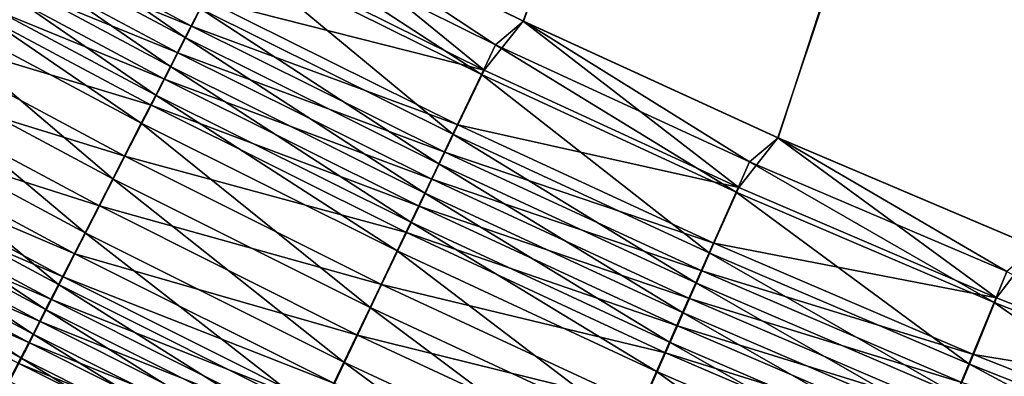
# Model space of a CAD drawing. Header units: metres. Extents: x -1 to 1402, y -1402 to 1.
# Tile 77 of 256: x 458 to 501, y -1124 to -1109. Entities that reach past the tile are written whole.
import ezdxf

# ---------------------------------------------------------------- set-up
doc = ezdxf.new("R2010")
doc.units = ezdxf.units.M

msp = doc.modelspace()

# ---------------------------------------------------------------- linework, layer by layer
at = {"layer": 'None0'}
for points in [[(626.615967, -709.269348, -500.477753), (469.498291, -1103.221558, -500.477753), (480.444855, -1108.623169, -500.477753)], [(480.453552, -1108.622314, -503.477753), (469.502716, -1103.224731, -503.477753), (623.519592, -709.021912, -503.477753)], [(480.444855, -1108.623169, -500.477753), (491.539185, -1113.713257, -500.477753), (626.615967, -709.269348, -500.477753)], [(623.519592, -709.021912, -503.477753), (491.551361, -1113.70813, -503.477753), (480.453552, -1108.622314, -503.477753)], [(491.539185, -1113.713257, -500.477753), (502.772583, -1118.487549, -500.477753), (626.615967, -709.269348, -500.477753)], [(502.78714, -1118.47937, -503.477753), (491.551361, -1113.70813, -503.477753), (623.519592, -709.021912, -503.477753)], [(465.700317, -1109.341309, -502.796021), (454.801056, -1103.529297, -502.800018), (455.4841, -1102.28479, -503.043518)], [(466.350128, -1108.074219, -503.040985), (465.700317, -1109.341309, -502.796021), (455.4841, -1102.28479, -503.043518)], [(454.465485, -1104.176514, -499.581482), (465.977081, -1108.842285, -499.850891), (455.090027, -1103.037354, -499.854767)], [(455.090027, -1103.037354, -499.854767), (465.977081, -1108.842285, -499.850891), (466.575226, -1107.674561, -500.076355)], [(478.732208, -1110.75769, -500.377014), (469.498291, -1103.221558, -500.477753), (467.779724, -1105.322876, -500.377716)], [(468.315308, -1104.24231, -503.450653), (469.502716, -1103.224731, -503.477753), (479.238251, -1109.656128, -503.4505)], [(480.444855, -1108.623169, -500.477753), (469.498291, -1103.221558, -500.477753), (478.732208, -1110.75769, -500.377014)], [(469.502716, -1103.224731, -503.477753), (480.453552, -1108.622314, -503.477753), (479.238251, -1109.656128, -503.4505)], [(465.054993, -1110.599609, -502.497375), (454.122711, -1104.765259, -502.503143), (454.801056, -1103.529297, -502.800018)], [(465.054993, -1110.599609, -502.497375), (454.801056, -1103.529297, -502.800018), (465.700317, -1109.341309, -502.796021)], [(453.846375, -1105.305908, -499.259277), (465.383087, -1110.001953, -499.575928), (454.465485, -1104.176514, -499.581482)], [(454.465485, -1104.176514, -499.581482), (465.383087, -1110.001953, -499.575928), (465.977081, -1108.842285, -499.850891)], [(478.615753, -1110.95874, -503.36795), (467.658722, -1105.522583, -503.368591), (468.315308, -1104.24231, -503.450653)], [(468.315308, -1104.24231, -503.450653), (479.238251, -1109.656128, -503.4505), (478.615753, -1110.95874, -503.36795)], [(464.415283, -1111.847046, -502.145325), (453.450195, -1105.990601, -502.153229), (454.122711, -1104.765259, -502.503143)], [(464.415283, -1111.847046, -502.145325), (454.122711, -1104.765259, -502.503143), (465.054993, -1110.599609, -502.497375)], [(453.233673, -1106.423462, -498.888428), (464.79425, -1111.151611, -499.25177), (453.846375, -1105.305908, -499.259277)], [(453.846375, -1105.305908, -499.259277), (464.79425, -1111.151611, -499.25177), (465.383087, -1110.001953, -499.575928)], [(477.375061, -1113.55481, -503.038208), (466.350128, -1108.074219, -503.040985), (467.658722, -1105.522583, -503.368591)], [(467.779724, -1105.322876, -500.377716), (466.575226, -1107.674561, -500.076355), (478.732208, -1110.75769, -500.377014)], [(477.375061, -1113.55481, -503.038208), (467.658722, -1105.522583, -503.368591), (478.615753, -1110.95874, -503.36795)], [(463.782257, -1113.081421, -501.740234), (452.784698, -1107.203247, -501.750519), (453.450195, -1105.990601, -502.153229)], [(463.782257, -1113.081421, -501.740234), (453.450195, -1105.990601, -502.153229), (464.415283, -1111.847046, -502.145325)], [(452.031555, -1108.616333, -498.002777), (464.211548, -1112.289185, -498.878693), (453.233673, -1106.423462, -498.888428)], [(453.233673, -1106.423462, -498.888428), (464.211548, -1112.289185, -498.878693), (464.79425, -1111.151611, -499.25177)], [(462.540436, -1115.503052, -500.772858), (451.478973, -1109.582275, -500.78894), (452.784698, -1107.203247, -501.750519)], [(462.540436, -1115.503052, -500.772858), (452.784698, -1107.203247, -501.750519), (463.782257, -1113.081421, -501.740234)], [(466.575226, -1107.674561, -500.076355), (465.977081, -1108.842285, -499.850891), (477.590424, -1113.150024, -500.073639)], [(466.575226, -1107.674561, -500.076355), (477.590424, -1113.150024, -500.073639), (478.732208, -1110.75769, -500.377014)], [(476.759003, -1114.843872, -502.791656), (465.700317, -1109.341309, -502.796021), (466.350128, -1108.074219, -503.040985)], [(477.375061, -1113.55481, -503.038208), (476.759003, -1114.843872, -502.791656), (466.350128, -1108.074219, -503.040985)], [(450.865784, -1110.742798, -496.930542), (463.068451, -1114.520996, -497.987671), (452.031555, -1108.616333, -498.002777)], [(452.031555, -1108.616333, -498.002777), (463.068451, -1114.520996, -497.987671), (464.211548, -1112.289185, -498.878693)], [(465.383087, -1110.001953, -499.575928), (477.023468, -1114.338013, -499.846649), (465.977081, -1108.842285, -499.850891)], [(465.977081, -1108.842285, -499.850891), (477.023468, -1114.338013, -499.846649), (477.590424, -1113.150024, -500.073639)], [(489.835327, -1115.881348, -500.376251), (480.444855, -1108.623169, -500.477753), (478.732208, -1110.75769, -500.377014)], [(479.238251, -1109.656128, -503.4505), (480.453552, -1108.622314, -503.477753), (490.311218, -1114.759399, -503.450348)], [(491.539185, -1113.713257, -500.477753), (480.444855, -1108.623169, -500.477753), (489.835327, -1115.881348, -500.376251)], [(480.453552, -1108.622314, -503.477753), (491.551361, -1113.70813, -503.477753), (490.311218, -1114.759399, -503.450348)], [(476.147217, -1116.124023, -502.491028), (465.054993, -1110.599609, -502.497375), (465.700317, -1109.341309, -502.796021)], [(476.759003, -1114.843872, -502.791656), (476.147217, -1116.124023, -502.491028), (465.700317, -1109.341309, -502.796021)], [(461.336395, -1117.850952, -499.601959), (450.212738, -1111.889526, -499.625), (451.478973, -1109.582275, -500.78894)], [(461.336395, -1117.850952, -499.601959), (451.478973, -1109.582275, -500.78894), (462.540436, -1115.503052, -500.772858)], [(479.238251, -1109.656128, -503.4505), (489.723328, -1116.083618, -503.367218), (478.615753, -1110.95874, -503.36795)], [(489.723328, -1116.083618, -503.367218), (479.238251, -1109.656128, -503.4505), (490.311218, -1114.759399, -503.450348)], [(464.79425, -1111.151611, -499.25177), (476.460449, -1115.5177, -499.569855), (465.383087, -1110.001953, -499.575928)], [(465.383087, -1110.001953, -499.575928), (476.460449, -1115.5177, -499.569855), (477.023468, -1114.338013, -499.846649)], [(475.540802, -1117.393066, -502.136688), (464.415283, -1111.847046, -502.145325), (465.054993, -1110.599609, -502.497375)], [(475.540802, -1117.393066, -502.136688), (465.054993, -1110.599609, -502.497375), (476.147217, -1116.124023, -502.491028)], [(449.742676, -1112.791504, -495.67868), (461.960144, -1116.684937, -496.909058), (450.865784, -1110.742798, -496.930542)], [(450.865784, -1110.742798, -496.930542), (461.960144, -1116.684937, -496.909058), (463.068451, -1114.520996, -497.987671)], [(464.211548, -1112.289185, -498.878693), (475.902344, -1116.687134, -499.24353), (464.79425, -1111.151611, -499.25177)], [(464.79425, -1111.151611, -499.25177), (475.902344, -1116.687134, -499.24353), (476.460449, -1115.5177, -499.569855)], [(488.551636, -1118.723022, -503.035156), (477.375061, -1113.55481, -503.038208), (478.615753, -1110.95874, -503.36795)], [(478.732208, -1110.75769, -500.377014), (477.590424, -1113.150024, -500.073639), (489.835327, -1115.881348, -500.376251)], [(478.615753, -1110.95874, -503.36795), (489.723328, -1116.083618, -503.367218), (488.551636, -1118.723022, -503.035156)], [(460.176758, -1120.112549, -498.235107), (448.992859, -1114.112305, -498.266174), (450.212738, -1111.889526, -499.625)], [(460.176758, -1120.112549, -498.235107), (450.212738, -1111.889526, -499.625), (461.336395, -1117.850952, -499.601959)], [(474.940765, -1118.64856, -501.728912), (463.782257, -1113.081421, -501.740234), (464.415283, -1111.847046, -502.145325)], [(474.940765, -1118.64856, -501.728912), (464.415283, -1111.847046, -502.145325), (475.540802, -1117.393066, -502.136688)], [(463.068451, -1114.520996, -497.987671), (475.350128, -1117.844238, -498.867981), (464.211548, -1112.289185, -498.878693)], [(464.211548, -1112.289185, -498.878693), (475.350128, -1117.844238, -498.867981), (475.902344, -1116.687134, -499.24353)], [(449.199066, -1113.783203, -494.987549), (460.89267, -1118.769165, -495.649841), (449.742676, -1112.791504, -495.67868)], [(449.742676, -1112.791504, -495.67868), (460.89267, -1118.769165, -495.649841), (461.960144, -1116.684937, -496.909058)], [(473.763794, -1121.111572, -500.755188), (462.540436, -1115.503052, -500.772858), (463.782257, -1113.081421, -501.740234)], [(474.940765, -1118.64856, -501.728912), (473.763794, -1121.111572, -500.755188), (463.782257, -1113.081421, -501.740234)], [(477.590424, -1113.150024, -500.073639), (477.023468, -1114.338013, -499.846649), (488.757263, -1118.313354, -500.070648)], [(477.590424, -1113.150024, -500.073639), (488.757263, -1118.313354, -500.070648), (489.835327, -1115.881348, -500.376251)], [(476.759003, -1114.843872, -502.791656), (477.375061, -1113.55481, -503.038208), (487.969879, -1120.033569, -502.786865)], [(487.969879, -1120.033569, -502.786865), (477.375061, -1113.55481, -503.038208), (488.551636, -1118.723022, -503.035156)], [(501.081818, -1120.690063, -500.375427), (491.539185, -1113.713257, -500.477753), (489.835327, -1115.881348, -500.376251)], [(490.311218, -1114.759399, -503.450348), (491.551361, -1113.70813, -503.477753), (501.526886, -1119.54834, -503.450165)], [(502.772583, -1118.487549, -500.477753), (491.539185, -1113.713257, -500.477753), (501.081818, -1120.690063, -500.375427)], [(491.551361, -1113.70813, -503.477753), (502.78714, -1118.47937, -503.477753), (501.526886, -1119.54834, -503.450165)], [(459.61557, -1121.206909, -497.48056), (448.402435, -1115.188232, -497.516022), (448.992859, -1114.112305, -498.266174)], [(448.668488, -1114.751099, -494.254089), (460.376129, -1119.777832, -494.954681), (449.199066, -1113.783203, -494.987549)], [(459.61557, -1121.206909, -497.48056), (448.992859, -1114.112305, -498.266174), (460.176758, -1120.112549, -498.235107)], [(449.199066, -1113.783203, -494.987549), (460.376129, -1119.777832, -494.954681), (460.89267, -1118.769165, -495.649841)], [(461.960144, -1116.684937, -496.909058), (474.266937, -1120.113892, -497.9711), (463.068451, -1114.520996, -497.987671)], [(463.068451, -1114.520996, -497.987671), (474.266937, -1120.113892, -497.9711), (475.350128, -1117.844238, -498.867981)], [(476.460449, -1115.5177, -499.569855), (488.221954, -1119.520996, -499.84201), (477.023468, -1114.338013, -499.846649)], [(477.023468, -1114.338013, -499.846649), (488.221954, -1119.520996, -499.84201), (488.757263, -1118.313354, -500.070648)], [(448.668488, -1114.751099, -494.254089), (448.151703, -1115.693848, -493.479187), (459.87204, -1120.762085, -494.21698)], [(448.668488, -1114.751099, -494.254089), (459.87204, -1120.762085, -494.21698), (460.376129, -1119.777832, -494.954681)], [(476.147217, -1116.124023, -502.491028), (476.759003, -1114.843872, -502.791656), (487.392181, -1121.334839, -502.4841)], [(487.392181, -1121.334839, -502.4841), (476.759003, -1114.843872, -502.791656), (487.969879, -1120.033569, -502.786865)], [(500.974152, -1120.893799, -503.366425), (489.723328, -1116.083618, -503.367218), (490.311218, -1114.759399, -503.450348)], [(500.974152, -1120.893799, -503.366425), (490.311218, -1114.759399, -503.450348), (501.526886, -1119.54834, -503.450165)], [(459.067963, -1122.274902, -496.679871), (447.826141, -1116.238281, -496.71994), (448.402435, -1115.188232, -497.516022)], [(459.067963, -1122.274902, -496.679871), (448.402435, -1115.188232, -497.516022), (459.61557, -1121.206909, -497.48056)], [(448.151703, -1115.693848, -493.479187), (447.649384, -1116.610229, -492.664063), (459.381134, -1121.720703, -493.437683)], [(448.151703, -1115.693848, -493.479187), (459.381134, -1121.720703, -493.437683), (459.87204, -1120.762085, -494.21698)], [(472.622925, -1123.499023, -499.57666), (461.336395, -1117.850952, -499.601959), (462.540436, -1115.503052, -500.772858)], [(472.622925, -1123.499023, -499.57666), (462.540436, -1115.503052, -500.772858), (473.763794, -1121.111572, -500.755188)], [(475.902344, -1116.687134, -499.24353), (487.69043, -1120.720093, -499.563202), (476.460449, -1115.5177, -499.569855)], [(476.460449, -1115.5177, -499.569855), (487.69043, -1120.720093, -499.563202), (488.221954, -1119.520996, -499.84201)], [(489.835327, -1115.881348, -500.376251), (488.757263, -1118.313354, -500.070648), (501.081818, -1120.690063, -500.375427)], [(458.534668, -1123.315063, -495.834015), (447.264832, -1117.26123, -495.878967), (447.826141, -1116.238281, -496.71994)], [(458.534668, -1123.315063, -495.834015), (447.826141, -1116.238281, -496.71994), (459.067963, -1122.274902, -496.679871)], [(486.81958, -1122.624756, -502.127228), (475.540802, -1117.393066, -502.136688), (476.147217, -1116.124023, -502.491028)], [(486.81958, -1122.624756, -502.127228), (476.147217, -1116.124023, -502.491028), (487.392181, -1121.334839, -502.4841)], [(489.723328, -1116.083618, -503.367218), (499.87262, -1123.575195, -503.03186), (488.551636, -1118.723022, -503.035156)], [(499.87262, -1123.575195, -503.03186), (489.723328, -1116.083618, -503.367218), (500.974152, -1120.893799, -503.366425)], [(447.649384, -1116.610229, -492.664063), (447.162201, -1117.499023, -491.809937), (458.904083, -1122.652222, -492.61795)], [(447.649384, -1116.610229, -492.664063), (458.904083, -1122.652222, -492.61795), (459.381134, -1121.720703, -493.437683)], [(460.89267, -1118.769165, -495.649841), (473.21698, -1122.314087, -496.885498), (461.960144, -1116.684937, -496.909058)], [(461.960144, -1116.684937, -496.909058), (473.21698, -1122.314087, -496.885498), (474.266937, -1120.113892, -497.9711)], [(475.350128, -1117.844238, -498.867981), (487.163544, -1121.908691, -499.234558), (475.902344, -1116.687134, -499.24353)], [(475.902344, -1116.687134, -499.24353), (487.163544, -1121.908691, -499.234558), (487.69043, -1120.720093, -499.563202)], [(447.162201, -1117.499023, -491.809937), (458.441498, -1123.555542, -491.759003), (458.904083, -1122.652222, -492.61795)], [(458.016388, -1124.325928, -494.944305), (447.264832, -1117.26123, -495.878967), (458.534668, -1123.315063, -495.834015)], [(486.253052, -1123.901001, -501.716553), (474.940765, -1118.64856, -501.728912), (475.540802, -1117.393066, -502.136688)], [(475.540802, -1117.393066, -502.136688), (486.81958, -1122.624756, -502.127228), (486.253052, -1123.901001, -501.716553)], [(471.524384, -1125.798096, -498.201019), (460.176758, -1120.112549, -498.235107), (461.336395, -1117.850952, -499.601959)], [(471.524384, -1125.798096, -498.201019), (461.336395, -1117.850952, -499.601959), (472.622925, -1123.499023, -499.57666)], [(474.266937, -1120.113892, -497.9711), (486.642273, -1123.084717, -498.856323), (475.350128, -1117.844238, -498.867981)], [(475.350128, -1117.844238, -498.867981), (486.642273, -1123.084717, -498.856323), (487.163544, -1121.908691, -499.234558)], [(488.757263, -1118.313354, -500.070648), (488.221954, -1119.520996, -499.84201), (500.068512, -1123.160645, -500.067413)], [(488.757263, -1118.313354, -500.070648), (500.068512, -1123.160645, -500.067413), (501.081818, -1120.690063, -500.375427)], [(460.376129, -1119.777832, -494.954681), (472.205963, -1124.432739, -495.618225), (460.89267, -1118.769165, -495.649841)], [(460.89267, -1118.769165, -495.649841), (472.205963, -1124.432739, -495.618225), (473.21698, -1122.314087, -496.885498)], [(485.141968, -1126.404053, -500.735931), (473.763794, -1121.111572, -500.755188), (474.940765, -1118.64856, -501.728912)], [(486.253052, -1123.901001, -501.716553), (485.141968, -1126.404053, -500.735931), (474.940765, -1118.64856, -501.728912)], [(499.325714, -1124.906616, -502.781647), (487.969879, -1120.033569, -502.786865), (488.551636, -1118.723022, -503.035156)], [(488.551636, -1118.723022, -503.035156), (499.87262, -1123.575195, -503.03186), (499.325714, -1124.906616, -502.781647)], [(512.464478, -1125.180176, -500.374542), (502.772583, -1118.487549, -500.477753), (501.081818, -1120.690063, -500.375427)], [(487.69043, -1120.720093, -499.563202), (499.565399, -1124.387329, -499.837006), (488.221954, -1119.520996, -499.84201)], [(488.221954, -1119.520996, -499.84201), (499.565399, -1124.387329, -499.837006), (500.068512, -1123.160645, -500.067413)], [(512.360962, -1125.38562, -503.36557), (500.974152, -1120.893799, -503.366425), (501.526886, -1119.54834, -503.450165)], [(470.99292, -1126.910278, -497.44165), (459.61557, -1121.206909, -497.48056), (460.176758, -1120.112549, -498.235107)], [(459.87204, -1120.762085, -494.21698), (471.716858, -1125.457642, -494.91864), (460.376129, -1119.777832, -494.954681)], [(470.99292, -1126.910278, -497.44165), (460.176758, -1120.112549, -498.235107), (471.524384, -1125.798096, -498.201019)], [(460.376129, -1119.777832, -494.954681), (471.716858, -1125.457642, -494.91864), (472.205963, -1124.432739, -495.618225)], [(473.21698, -1122.314087, -496.885498), (485.619934, -1125.391113, -497.953064), (474.266937, -1120.113892, -497.9711)], [(474.266937, -1120.113892, -497.9711), (485.619934, -1125.391113, -497.953064), (486.642273, -1123.084717, -498.856323)], [(487.392181, -1121.334839, -502.4841), (487.969879, -1120.033569, -502.786865), (498.782684, -1126.228516, -502.476563)], [(498.782684, -1126.228516, -502.476563), (487.969879, -1120.033569, -502.786865), (499.325714, -1124.906616, -502.781647)], [(459.87204, -1120.762085, -494.21698), (459.381134, -1121.720703, -493.437683), (471.239624, -1126.457764, -494.176331)], [(459.87204, -1120.762085, -494.21698), (471.239624, -1126.457764, -494.176331), (471.716858, -1125.457642, -494.91864)], [(487.163544, -1121.908691, -499.234558), (499.065826, -1125.605347, -499.55603), (487.69043, -1120.720093, -499.563202)], [(487.69043, -1120.720093, -499.563202), (499.065826, -1125.605347, -499.55603), (499.565399, -1124.387329, -499.837006)], [(511.33075, -1128.107788, -503.028259), (499.87262, -1123.575195, -503.03186), (500.974152, -1120.893799, -503.366425)], [(501.081818, -1120.690063, -500.375427), (500.068512, -1123.160645, -500.067413), (512.464478, -1125.180176, -500.374542)], [(511.33075, -1128.107788, -503.028259), (500.974152, -1120.893799, -503.366425), (512.360962, -1125.38562, -503.36557)], [(470.474365, -1127.995605, -496.635895), (459.067963, -1122.274902, -496.679871), (459.61557, -1121.206909, -497.48056)], [(470.474365, -1127.995605, -496.635895), (459.61557, -1121.206909, -497.48056), (470.99292, -1126.910278, -497.44165)], [(484.065216, -1128.829834, -499.549103), (472.622925, -1123.499023, -499.57666), (473.763794, -1121.111572, -500.755188)], [(473.763794, -1121.111572, -500.755188), (485.141968, -1126.404053, -500.735931), (484.065216, -1128.829834, -499.549103)], [(486.81958, -1122.624756, -502.127228), (487.392181, -1121.334839, -502.4841), (498.244446, -1127.538696, -502.116974)], [(498.244446, -1127.538696, -502.116974), (487.392181, -1121.334839, -502.4841), (498.782684, -1126.228516, -502.476563)], [(459.381134, -1121.720703, -493.437683), (458.904083, -1122.652222, -492.61795), (470.774994, -1127.431519, -493.392151)], [(459.381134, -1121.720703, -493.437683), (470.774994, -1127.431519, -493.392151), (471.239624, -1126.457764, -494.176331)], [(469.969513, -1129.052246, -495.784729), (458.534668, -1123.315063, -495.834015), (459.067963, -1122.274902, -496.679871)], [(469.969513, -1129.052246, -495.784729), (459.067963, -1122.274902, -496.679871), (470.474365, -1127.995605, -496.635895)], [(472.205963, -1124.432739, -495.618225), (484.629181, -1127.626343, -496.859833), (473.21698, -1122.314087, -496.885498)], [(473.21698, -1122.314087, -496.885498), (484.629181, -1127.626343, -496.859833), (485.619934, -1125.391113, -497.953064)], [(486.642273, -1123.084717, -498.856323), (498.570679, -1126.812622, -499.224854), (487.163544, -1121.908691, -499.234558)], [(487.163544, -1121.908691, -499.234558), (498.570679, -1126.812622, -499.224854), (499.065826, -1125.605347, -499.55603)], [(458.904083, -1122.652222, -492.61795), (458.441498, -1123.555542, -491.759003), (470.323578, -1128.377686, -492.567352)], [(458.904083, -1122.652222, -492.61795), (470.323578, -1128.377686, -492.567352), (470.774994, -1127.431519, -493.392151)], [(486.253052, -1123.901001, -501.716553), (486.81958, -1122.624756, -502.127228), (497.711975, -1128.834961, -501.703125)], [(497.711975, -1128.834961, -501.703125), (486.81958, -1122.624756, -502.127228), (498.244446, -1127.538696, -502.116974)], [(485.619934, -1125.391113, -497.953064), (498.080872, -1128.006958, -498.843689), (486.642273, -1123.084717, -498.856323)], [(486.642273, -1123.084717, -498.856323), (498.080872, -1128.006958, -498.843689), (498.570679, -1126.812622, -499.224854)], [(500.068512, -1123.160645, -500.067413), (499.565399, -1124.387329, -499.837006), (511.516968, -1127.688232, -500.063934)], [(500.068512, -1123.160645, -500.067413), (511.516968, -1127.688232, -500.063934), (512.464478, -1125.180176, -500.374542)], [(458.441498, -1123.555542, -491.759003), (457.994049, -1124.429443, -490.862122), (469.885956, -1129.294922, -491.703186)], [(469.479004, -1130.078979, -494.889465), (458.016388, -1124.325928, -494.944305), (458.534668, -1123.315063, -495.834015)], [(458.441498, -1123.555542, -491.759003), (469.885956, -1129.294922, -491.703186), (470.323578, -1128.377686, -492.567352)], [(469.479004, -1130.078979, -494.889465), (458.534668, -1123.315063, -495.834015), (469.969513, -1129.052246, -495.784729)], [(483.028717, -1131.165039, -498.163849), (471.524384, -1125.798096, -498.201019), (472.622925, -1123.499023, -499.57666)], [(483.028717, -1131.165039, -498.163849), (472.622925, -1123.499023, -499.57666), (484.065216, -1128.829834, -499.549103)], [(499.87262, -1123.575195, -503.03186), (510.819305, -1129.459351, -502.77597), (499.325714, -1124.906616, -502.781647)], [(510.819305, -1129.459351, -502.77597), (499.87262, -1123.575195, -503.03186), (511.33075, -1128.107788, -503.028259)], [(485.141968, -1126.404053, -500.735931), (486.253052, -1123.901001, -501.716553), (496.667847, -1131.376831, -500.715027)], [(496.667847, -1131.376831, -500.715027), (486.253052, -1123.901001, -501.716553), (497.711975, -1128.834961, -501.703125)]]:
    msp.add_3dface(points, dxfattribs=at)

doc.saveas('drawing.dxf')
